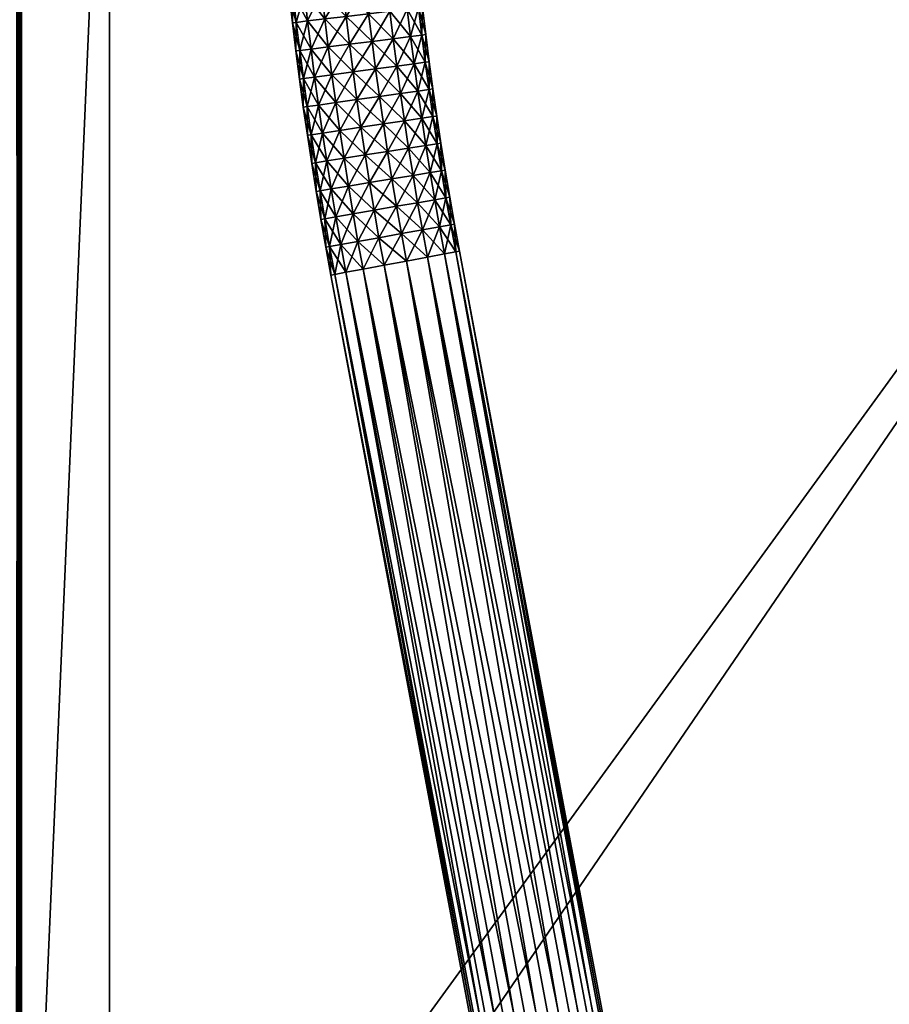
# Model space of a CAD drawing. Header units: millimetres. Extents: x -1425 to 1425, y -575 to 575.
# Tile 177 of 233: x 1026 to 1226, y -334 to -108. Entities that reach past the tile are written whole.
import ezdxf

# ---------------------------------------------------------------- set-up
doc = ezdxf.new("R2010")
doc.units = ezdxf.units.MM
doc.layers.get('0').update_dxf_attribs({"true_color": 0x5890e1})

msp = doc.modelspace()

# ---------------------------------------------------------------- meshes
at = {"color": 196, "true_color": 0x390888}
mesh = msp.add_polyface(dxfattribs=at)
corners = [(0, -425.37, 691.96), (0, -420.72, 695.86), (-1013.06, -420.72, 695.86), (0, -415.01, 663.47), (0, -420.72, 665.55), (-1013.06, -420.72, 665.55), (0, -398.56, 669.46), (0, -403.22, 665.55), (-1013.06, -403.22, 665.55), (0, -395.52, 674.72), (-1013.06, -398.56, 669.46), (0, -394.47, 680.71), (-1013.06, -395.52, 674.72), (1013.06, -394.47, 680.71), (0, -395.52, 686.69), (1013.06, -395.52, 686.69), (0, -398.56, 691.96), (1013.06, -398.56, 691.96), (0, -403.22, 695.86), (1013.06, -403.22, 695.86), (0, -408.93, 697.94), (1013.06, -408.93, 697.94), (0, -415.01, 697.94), (1013.06, -415.01, 697.94), (1013.06, -420.72, 695.86), (1013.06, -425.37, 691.96), (0, -428.41, 686.69), (1013.06, -428.41, 686.69), (0, -429.47, 680.71), (1013.06, -429.47, 680.71), (0, -428.41, 674.72), (1013.06, -428.41, 674.72), (0, -425.37, 669.46), (1013.06, -425.37, 669.46), (1013.06, -420.72, 665.55), (1013.06, -415.01, 663.47), (0, -408.93, 663.47), (1013.06, -408.93, 663.47), (1013.06, -403.22, 665.55), (1013.06, -398.56, 669.46), (1013.06, -395.52, 674.72), (1383, -483, 698.95), (0, -483, 698.95), (0, 0, 698.95), (1383, -487, 710.95), (0, -487, 710.95), (0, -503, 710.95), (1383, -505, 708.95), (0, -505, 708.95), (0, -505, 700.95), (0, -503, 698.95), (0, -487, 698.95), (1383, -487, 698.95), (0, 0, 710.95), (0, -483, 710.95), (1383, -483, 710.95), (0, -484, 698.95), (0, -14.1, 174.78), (0, -15, 169.65), (1072, -15, 169.65), (0, -11.49, 179.29), (1072, -14.1, 174.78), (0, -7.5, 182.64), (1072, -11.49, 179.29), (0, -2.6, 184.42), (1072, -7.5, 182.64), (0, 2.6, 184.42), (1072, -2.6, 184.42), (0, 7.5, 182.64), (1072, 2.6, 184.42), (0, 2.6, 154.88), (0, 7.5, 156.66), (1072, 7.5, 156.66), (0, -2.6, 154.88), (1072, 2.6, 154.88), (0, -7.5, 156.66), (1072, -2.6, 154.88), (0, -11.49, 160.01), (1072, -7.5, 156.66), (0, -14.1, 164.52), (1072, -11.49, 160.01), (1072, -14.1, 164.52)]
mesh.append_faces([[corners[k] for k in face] for face in [(0, 1, 2), (3, 4, 5), (6, 7, 8), (9, 6, 10), (11, 9, 12), (13, 11, 14), (15, 14, 16), (17, 16, 18), (19, 18, 20), (21, 20, 22), (23, 22, 1), (24, 1, 0), (25, 0, 26), (27, 26, 28), (29, 28, 30), (31, 30, 32), (33, 32, 4), (34, 4, 3), (35, 3, 36), (37, 36, 7), (38, 7, 6), (39, 6, 9), (40, 9, 11), (41, 42, 43), (44, 45, 46), (47, 48, 49), (50, 51, 52), (53, 54, 55), (56, 42, 41), (57, 58, 59), (60, 57, 61), (62, 60, 63), (64, 62, 65), (66, 64, 67), (68, 66, 69), (70, 71, 72), (73, 70, 74), (75, 73, 76), (77, 75, 78), (79, 77, 80), (58, 79, 81)]], dxfattribs={"vtx2": -1, "color": 196})
mesh = msp.add_polyface(dxfattribs=at)
corners = [(0, -395.52, 686.69), (1013.06, -395.52, 686.69), (1013.06, -394.47, 680.71), (0, -398.56, 691.96), (1013.06, -398.56, 691.96), (0, -403.22, 695.86), (1013.06, -403.22, 695.86), (0, -408.93, 697.94), (1013.06, -408.93, 697.94), (0, -415.01, 697.94), (1013.06, -415.01, 697.94), (0, -420.72, 695.86), (1013.06, -420.72, 695.86), (0, -425.37, 691.96), (1013.06, -425.37, 691.96), (0, -428.41, 686.69), (1013.06, -428.41, 686.69), (0, -429.47, 680.71), (1013.06, -429.47, 680.71), (0, -428.41, 674.72), (1013.06, -428.41, 674.72), (0, -425.37, 669.46), (1013.06, -425.37, 669.46), (0, -420.72, 665.55), (1013.06, -420.72, 665.55), (0, -415.01, 663.47), (1013.06, -415.01, 663.47), (0, -408.93, 663.47), (1013.06, -408.93, 663.47), (0, -403.22, 665.55), (1013.06, -403.22, 665.55), (0, -398.56, 669.46), (1013.06, -398.56, 669.46), (0, -395.52, 674.72), (1013.06, -395.52, 674.72), (0, -394.47, 680.71), (0, 0, 698.95), (1383, 0, 698.95), (1383, -483, 698.95), (0, -485, 698.95), (0, -484, 698.95), (1383, -484, 698.95), (0, -503, 710.95), (0, -503.88, 710.83), (1383, -503.88, 710.83), (0, -504.5, 710.45), (1383, -504.5, 710.45), (0, -486, 710.95), (0, -487, 710.95), (1383, -487, 710.95), (0, -485, 710.95), (1383, -486, 710.95), (0, -505, 700.95), (0, -504.88, 700.07), (1383, -504.88, 700.07), (0, -504.5, 699.45), (1383, -504.5, 699.45), (0, -504.88, 709.83), (0, -505, 708.95), (1383, -505, 708.95), (1383, -504.88, 709.83), (0, -503.88, 699.07), (0, -503, 698.95), (1383, -503, 698.95), (1383, -503.88, 699.07), (0, -487, 698.95), (0, -486, 698.95), (1383, -486, 698.95), (1383, -485, 698.95), (0, -483, 710.95), (0, -484, 710.95), (1383, -484, 710.95), (1383, -485, 710.95), (1072, -15, 169.65), (1072, -14.1, 174.78), (0, -14.1, 174.78), (1072, -11.49, 179.29), (0, -11.49, 179.29), (1072, -7.5, 182.64), (0, -7.5, 182.64), (1072, -2.6, 154.88), (1072, -7.5, 156.66), (0, -7.5, 156.66), (1072, -11.49, 160.01), (0, -11.49, 160.01), (1072, -14.1, 164.52), (0, -14.1, 164.52), (0, -15, 169.65)]
mesh.append_faces([[corners[k] for k in face] for face in [(0, 1, 2), (3, 4, 1), (5, 6, 4), (7, 8, 6), (9, 10, 8), (11, 12, 10), (13, 14, 12), (15, 16, 14), (17, 18, 16), (19, 20, 18), (21, 22, 20), (23, 24, 22), (25, 26, 24), (27, 28, 26), (29, 30, 28), (31, 32, 30), (33, 34, 32), (35, 2, 34), (36, 37, 38), (39, 40, 41), (42, 43, 44), (43, 45, 46), (47, 48, 49), (50, 47, 51), (52, 53, 54), (53, 55, 56), (57, 58, 59), (45, 57, 60), (61, 62, 63), (55, 61, 64), (65, 66, 67), (66, 39, 68), (69, 70, 71), (70, 50, 72), (73, 74, 75), (74, 76, 77), (76, 78, 79), (80, 81, 82), (81, 83, 84), (83, 85, 86), (85, 73, 87)]], dxfattribs={"vtx2": -1, "color": 196})
mesh = msp.add_polyface(dxfattribs=at)
corners = [(1021.69, -394.47, 680.71), (1013.06, -394.47, 680.71), (1013.06, -395.52, 686.69), (1021.69, -395.52, 686.69), (1013.06, -398.56, 691.96), (1021.69, -398.56, 691.96), (1013.06, -403.22, 695.86), (1021.69, -403.22, 695.86), (1013.06, -408.93, 697.94), (1021.69, -408.93, 697.94), (1013.06, -415.01, 697.94), (1021.69, -415.01, 697.94), (1013.06, -420.72, 695.86), (1021.69, -420.72, 695.86), (1013.06, -425.37, 691.96), (1021.69, -425.37, 691.96), (1013.06, -428.41, 686.69), (1021.69, -428.41, 686.69), (1013.06, -429.47, 680.71), (1021.69, -429.47, 680.71), (1013.06, -428.41, 674.72), (1021.69, -428.41, 674.72), (1013.06, -425.37, 669.46), (1021.69, -425.37, 669.46), (1013.06, -420.72, 665.55), (1021.69, -420.72, 665.55), (1013.06, -415.01, 663.47), (1021.69, -415.01, 663.47), (1013.06, -408.93, 663.47), (1021.69, -408.93, 663.47), (1013.06, -403.22, 665.55), (1021.69, -403.22, 665.55), (1013.06, -398.56, 669.46), (1021.69, -398.56, 669.46), (1013.06, -395.52, 674.72), (1021.69, -395.52, 674.72), (0, -503, 710.95), (1383, -503, 710.95), (1383, -487, 710.95), (0, -505, 700.95), (1383, -505, 700.95), (1383, -505, 708.95), (1383, -487, 698.95), (1383, -503, 698.95), (0, -503, 698.95), (1383, -483, 710.95), (1383, 0, 710.95), (0, 0, 710.95), (1383, -483, 698.95), (1383, -484, 698.95), (0, -484, 698.95), (1383, -485, 698.95), (0, -485, 698.95), (1383, -503.88, 710.83), (1383, -504.5, 710.45), (0, -503.88, 710.83), (1383, -486, 710.95), (0, -486, 710.95), (1383, -485, 710.95), (0, -485, 710.95), (1383, -504.88, 700.07), (1383, -504.5, 699.45), (0, -504.88, 700.07), (1383, -504.88, 709.83), (0, -504.88, 709.83), (0, -504.5, 710.45), (1383, -503.88, 699.07), (0, -503.88, 699.07), (0, -504.5, 699.45), (1383, -486, 698.95), (0, -487, 698.95), (0, -486, 698.95), (1383, -484, 710.95), (0, -483, 710.95), (0, -484, 710.95)]
mesh.append_faces([[corners[k] for k in face] for face in [(0, 1, 2), (3, 2, 4), (5, 4, 6), (7, 6, 8), (9, 8, 10), (11, 10, 12), (12, 13, 11), (13, 12, 14), (15, 14, 16), (16, 17, 15), (17, 16, 18), (18, 19, 17), (19, 18, 20), (21, 20, 22), (23, 22, 24), (25, 24, 26), (27, 26, 28), (29, 28, 30), (31, 30, 32), (33, 32, 34), (35, 34, 1), (36, 37, 38), (39, 40, 41), (42, 43, 44), (45, 46, 47), (48, 49, 50), (49, 51, 52), (53, 37, 36), (54, 53, 55), (38, 56, 57), (56, 58, 59), (60, 40, 39), (61, 60, 62), (41, 63, 64), (63, 54, 65), (43, 66, 67), (66, 61, 68), (69, 42, 70), (51, 69, 71), (72, 45, 73), (58, 72, 74)]], dxfattribs={"vtx2": -1, "color": 196})
at = {"color": 221, "true_color": 0xe5a6d7}
mesh = msp.add_polyface(dxfattribs=at)
corners = [(1387.76, -497.29, 720.8), (1383.75, -498.94, 720.8), (1384.07, -499.88, 720.71), (1387.31, -496.4, 720.89), (1383.44, -498, 720.89), (1378.67, -500.28, 720.8), (1378.47, -499.3, 720.89), (1386.41, -494.61, 720.95), (1382.8, -496.1, 720.95), (1383.12, -497.05, 720.92), (1386.86, -495.51, 720.92), (1378.07, -497.34, 720.95), (1378.27, -498.32, 720.92), (1372.13, -498.19, 720.95), (1372.22, -499.19, 720.92), (1372.31, -500.18, 720.89), (1364.42, -498.53, 720.95), (1364.44, -499.53, 720.92), (1026.79, -498.53, 720.95), (1026, -498.53, 720.95), (1026, -499.53, 720.92), (1026.79, -499.53, 720.92), (1384.19, -500.23, 720.66), (1388.37, -498.5, 720.66), (1372.45, -501.72, 710.95), (1364.5, -502.06, 710.95), (1364.49, -464.43, 710.95), (1026.79, -464.43, 720.95), (1026, -464.43, 720.95), (1026, -464.43, 710.95), (1026.79, -464.43, 710.95), (1026.79, -522.21, 710.95), (1046.94, -464.43, 710.95), (1046.94, -502.06, 710.95), (1364.49, 0, 710.95), (1402.06, 0, 710.95), (1046.94, 0, 710.95), (1026.79, 0, 710.95), (1026, 0, 710.95), (1025.56, -464.43, 711.01), (1026, 0, 720.95), (1025.56, 0, 720.89), (1026.79, 0, 720.95), (1398.53, 0, 720.95), (1364.49, 0, 720.95), (1364.49, -464.43, 720.95), (1401.71, -472.46, 710.95), (1383.93, -499.46, 710.95), (1389.12, -492.99, 720.95), (1396.1, -482.81, 720.95)]
mesh.append_faces([[corners[k] for k in face] for face in [(24, 25, 26), (46, 47, 26), (47, 24, 26), (11, 8, 13), (8, 48, 13), (16, 13, 45), (13, 49, 45)]], dxfattribs={"color": 221})
mesh.append_faces([[corners[k] for k in face] for face in [(0, 1, 2), (3, 4, 1), (5, 1, 4), (4, 6, 5), (7, 8, 9), (9, 10, 7), (10, 9, 4), (8, 11, 12), (12, 9, 8), (9, 12, 6), (6, 4, 9), (11, 13, 14), (14, 12, 11), (12, 14, 15), (15, 6, 12), (13, 16, 17), (17, 14, 13), (18, 19, 20), (20, 21, 18), (2, 22, 23), (16, 18, 21), (21, 17, 16), (18, 27, 28), (28, 19, 18), (29, 30, 31), (30, 32, 33), (33, 31, 30), (33, 32, 26), (26, 25, 33), (26, 34, 35), (34, 26, 32), (32, 36, 34), (36, 32, 30), (30, 37, 36), (37, 30, 29), (29, 38, 37), (38, 29, 39), (28, 40, 41), (40, 28, 27), (27, 42, 40), (43, 44, 45), (18, 16, 45), (45, 27, 18), (27, 45, 44), (44, 42, 27)]], dxfattribs={"vtx2": -1, "color": 221})
at = {"color": 196, "true_color": 0x390888}
mesh = msp.add_polyface(dxfattribs=at)
corners = [(1104.98, -94.26, 184.42), (1105.65, -100.59, 184.42), (1110.52, -100.05, 182.64), (1109.85, -93.76, 182.64), (1114.48, -99.61, 179.29), (1113.82, -93.35, 179.29), (1117.07, -99.33, 174.78), (1116.41, -93.08, 174.78), (1117.97, -99.23, 169.65), (1117.31, -92.99, 169.65), (1117.07, -99.33, 164.52), (1116.41, -93.08, 164.52), (1114.48, -99.61, 160.01), (1113.82, -93.35, 160.01), (1110.52, -100.05, 156.66), (1105.65, -100.59, 154.88), (1104.98, -94.26, 154.88), (1109.85, -93.76, 156.66), (1111.23, -106.34, 182.64), (1106.37, -106.91, 184.42), (1115.2, -105.87, 179.29), (1117.78, -105.56, 174.78), (1118.68, -105.46, 169.65), (1117.78, -105.56, 164.52), (1115.2, -105.87, 160.01), (1111.23, -106.34, 156.66), (1106.37, -106.91, 154.88), (1112, -112.62, 182.64), (1107.14, -113.23, 184.42), (1115.96, -112.12, 179.29), (1118.54, -111.8, 174.78), (1119.44, -111.68, 169.65), (1118.54, -111.8, 164.52), (1115.96, -112.12, 160.01), (1112, -112.62, 156.66), (1107.14, -113.23, 154.88)]
mesh.append_faces([[corners[k] for k in face] for face in [(0, 1, 2), (3, 2, 4), (5, 4, 6), (7, 6, 8), (9, 8, 10), (11, 10, 12), (13, 12, 14), (15, 16, 17), (17, 14, 15), (18, 2, 1), (1, 19, 18), (20, 4, 2), (2, 18, 20), (21, 6, 4), (4, 20, 21), (22, 8, 6), (6, 21, 22), (23, 10, 8), (8, 22, 23), (24, 12, 10), (10, 23, 24), (25, 14, 12), (12, 24, 25), (26, 15, 14), (14, 25, 26), (27, 18, 19), (19, 28, 27), (29, 20, 18), (18, 27, 29), (30, 21, 20), (20, 29, 30), (31, 22, 21), (21, 30, 31), (32, 23, 22), (22, 31, 32), (33, 24, 23), (23, 32, 33), (34, 25, 24), (24, 33, 34), (35, 26, 25), (25, 34, 35)]], dxfattribs={"vtx2": -1, "color": 196})
mesh = msp.add_polyface(dxfattribs=at)
corners = [(1087.46, -96.05, 169.65), (1088.15, -102.52, 169.65), (1089.05, -102.42, 174.78), (1089.79, -108.87, 174.78), (1088.89, -108.97, 169.65), (1092.37, -108.56, 179.29), (1091.64, -102.13, 179.29), (1096.34, -108.1, 182.64), (1095.61, -101.69, 182.64), (1101.2, -107.52, 184.42), (1100.47, -101.16, 184.42), (1106.37, -106.91, 184.42), (1105.65, -100.59, 184.42), (1101.2, -107.52, 154.88), (1100.47, -101.16, 154.88), (1105.65, -100.59, 154.88), (1106.37, -106.91, 154.88), (1096.34, -108.1, 156.66), (1095.61, -101.69, 156.66), (1092.37, -108.56, 160.01), (1091.64, -102.13, 160.01), (1089.79, -108.87, 164.52), (1089.05, -102.42, 164.52), (1090.57, -115.31, 174.78), (1089.67, -115.43, 169.65), (1093.16, -114.99, 179.29), (1097.12, -114.49, 182.64), (1101.97, -113.88, 184.42), (1107.14, -113.23, 184.42), (1101.97, -113.88, 154.88), (1107.14, -113.23, 154.88), (1097.12, -114.49, 156.66), (1093.16, -114.99, 160.01), (1090.57, -115.31, 164.52)]
mesh.append_faces([[corners[k] for k in face] for face in [(0, 1, 2), (3, 2, 1), (1, 4, 3), (5, 6, 2), (2, 3, 5), (7, 8, 6), (6, 5, 7), (9, 10, 8), (8, 7, 9), (11, 12, 10), (10, 9, 11), (13, 14, 15), (15, 16, 13), (17, 18, 14), (14, 13, 17), (19, 20, 18), (18, 17, 19), (21, 22, 20), (20, 19, 21), (4, 1, 22), (22, 21, 4), (23, 3, 4), (4, 24, 23), (25, 5, 3), (3, 23, 25), (26, 7, 5), (5, 25, 26), (27, 9, 7), (7, 26, 27), (28, 11, 9), (9, 27, 28), (29, 13, 16), (16, 30, 29), (31, 17, 13), (13, 29, 31), (32, 19, 17), (17, 31, 32), (33, 21, 19), (19, 32, 33), (24, 4, 21), (21, 33, 24)]], dxfattribs={"vtx2": -1, "color": 196})
mesh = msp.add_polyface(dxfattribs=at)
corners = [(1112.81, -118.9, 182.64), (1112, -112.62, 182.64), (1107.14, -113.23, 184.42), (1107.96, -119.54, 184.42), (1116.77, -118.37, 179.29), (1115.96, -112.12, 179.29), (1119.35, -118.02, 174.78), (1118.54, -111.8, 174.78), (1120.25, -117.91, 169.65), (1119.44, -111.68, 169.65), (1119.35, -118.02, 164.52), (1118.54, -111.8, 164.52), (1116.77, -118.37, 160.01), (1115.96, -112.12, 160.01), (1112.81, -118.9, 156.66), (1112, -112.62, 156.66), (1107.96, -119.54, 154.88), (1107.14, -113.23, 154.88), (1102.8, -120.23, 154.88), (1108.82, -125.85, 184.42), (1102.8, -120.23, 184.42), (1113.67, -125.17, 182.64), (1117.62, -124.61, 179.29), (1120.2, -124.25, 174.78), (1121.1, -124.12, 169.65), (1120.2, -124.25, 164.52), (1117.62, -124.61, 160.01), (1113.67, -125.17, 156.66), (1108.82, -125.85, 154.88), (1103.67, -126.58, 154.88), (1114.58, -131.43, 182.64), (1118.53, -130.84, 179.29), (1121.1, -130.46, 174.78), (1122, -130.33, 169.65), (1121.1, -130.46, 164.52), (1118.53, -130.84, 160.01), (1114.58, -131.43, 156.66)]
mesh.append_faces([[corners[k] for k in face] for face in [(0, 1, 2), (2, 3, 0), (4, 5, 1), (1, 0, 4), (6, 7, 5), (5, 4, 6), (8, 9, 7), (7, 6, 8), (10, 11, 9), (9, 8, 10), (12, 13, 11), (11, 10, 12), (14, 15, 13), (13, 12, 14), (16, 17, 15), (15, 14, 16), (17, 16, 18), (19, 3, 20), (21, 0, 3), (3, 19, 21), (22, 4, 0), (0, 21, 22), (23, 6, 4), (4, 22, 23), (24, 8, 6), (6, 23, 24), (25, 10, 8), (8, 24, 25), (26, 12, 10), (10, 25, 26), (27, 14, 12), (12, 26, 27), (28, 16, 14), (14, 27, 28), (16, 28, 29), (30, 21, 19), (31, 22, 21), (32, 23, 22), (33, 24, 23), (34, 25, 24), (35, 26, 25), (36, 27, 26)]], dxfattribs={"vtx2": -1, "color": 196})
mesh = msp.add_polyface(dxfattribs=at)
corners = [(1091.41, -121.75, 174.78), (1090.57, -115.31, 174.78), (1089.67, -115.43, 169.65), (1090.51, -121.87, 169.65), (1093.99, -121.41, 179.29), (1093.16, -114.99, 179.29), (1097.94, -120.88, 182.64), (1097.12, -114.49, 182.64), (1102.8, -120.23, 184.42), (1101.97, -113.88, 184.42), (1107.96, -119.54, 184.42), (1107.14, -113.23, 184.42), (1102.8, -120.23, 154.88), (1101.97, -113.88, 154.88), (1107.14, -113.23, 154.88), (1097.94, -120.88, 156.66), (1097.12, -114.49, 156.66), (1093.99, -121.41, 160.01), (1093.16, -114.99, 160.01), (1091.41, -121.75, 164.52), (1090.57, -115.31, 164.52), (1092.29, -128.18, 174.78), (1091.39, -128.31, 169.65), (1094.87, -127.82, 179.29), (1098.82, -127.26, 182.64), (1103.67, -126.58, 184.42), (1108.82, -125.85, 184.42), (1103.67, -126.58, 154.88), (1107.96, -119.54, 154.88), (1098.82, -127.26, 156.66), (1094.87, -127.82, 160.01), (1092.29, -128.18, 164.52), (1099.74, -133.64, 182.64), (1104.58, -132.92, 184.42), (1104.58, -132.92, 154.88), (1108.82, -125.85, 154.88), (1099.74, -133.64, 156.66), (1095.8, -134.23, 160.01)]
mesh.append_faces([[corners[k] for k in face] for face in [(0, 1, 2), (2, 3, 0), (4, 5, 1), (1, 0, 4), (6, 7, 5), (5, 4, 6), (8, 9, 7), (7, 6, 8), (10, 11, 9), (9, 8, 10), (12, 13, 14), (15, 16, 13), (13, 12, 15), (17, 18, 16), (16, 15, 17), (19, 20, 18), (18, 17, 19), (3, 2, 20), (20, 19, 3), (21, 0, 3), (3, 22, 21), (23, 4, 0), (0, 21, 23), (24, 6, 4), (4, 23, 24), (25, 8, 6), (6, 24, 25), (8, 25, 26), (27, 12, 28), (29, 15, 12), (12, 27, 29), (30, 17, 15), (15, 29, 30), (31, 19, 17), (17, 30, 31), (22, 3, 19), (19, 31, 22), (32, 24, 23), (33, 25, 24), (34, 27, 35), (36, 29, 27), (37, 30, 29)]], dxfattribs={"vtx2": -1, "color": 196})
mesh = msp.add_polyface(dxfattribs=at)
corners = [(1109.74, -132.15, 184.42), (1108.82, -125.85, 184.42), (1103.67, -126.58, 184.42), (1104.58, -132.92, 184.42), (1114.58, -131.43, 182.64), (1113.67, -125.17, 182.64), (1118.53, -130.84, 179.29), (1117.62, -124.61, 179.29), (1121.1, -130.46, 174.78), (1120.2, -124.25, 174.78), (1122, -130.33, 169.65), (1121.1, -124.12, 169.65), (1121.1, -130.46, 164.52), (1120.2, -124.25, 164.52), (1118.53, -130.84, 160.01), (1117.62, -124.61, 160.01), (1114.58, -131.43, 156.66), (1109.74, -132.15, 154.88), (1108.82, -125.85, 154.88), (1113.67, -125.17, 156.66), (1104.58, -132.92, 154.88), (1110.7, -138.45, 184.42), (1105.55, -139.25, 184.42), (1115.53, -137.69, 182.64), (1119.48, -137.07, 179.29), (1122.05, -136.67, 174.78), (1122.94, -136.53, 169.65), (1122.05, -136.67, 164.52), (1119.48, -137.07, 160.01), (1115.53, -137.69, 156.66), (1110.7, -138.45, 154.88), (1105.55, -139.25, 154.88), (1116.54, -143.94, 182.64), (1120.48, -143.29, 179.29), (1123.05, -142.87, 174.78), (1123.94, -142.72, 169.65), (1123.05, -142.87, 164.52), (1120.48, -143.29, 160.01), (1116.54, -143.94, 156.66), (1111.71, -144.73, 154.88)]
mesh.append_faces([[corners[k] for k in face] for face in [(0, 1, 2), (2, 3, 0), (1, 0, 4), (5, 4, 6), (7, 6, 8), (9, 8, 10), (11, 10, 12), (13, 12, 14), (15, 14, 16), (17, 18, 19), (19, 16, 17), (18, 17, 20), (21, 0, 3), (3, 22, 21), (23, 4, 0), (0, 21, 23), (24, 6, 4), (4, 23, 24), (25, 8, 6), (6, 24, 25), (26, 10, 8), (8, 25, 26), (27, 12, 10), (10, 26, 27), (28, 14, 12), (12, 27, 28), (29, 16, 14), (14, 28, 29), (30, 17, 16), (16, 29, 30), (31, 20, 17), (17, 30, 31), (32, 23, 21), (33, 24, 23), (34, 25, 24), (35, 26, 25), (36, 27, 26), (26, 35, 36), (37, 28, 27), (38, 29, 28), (39, 30, 29)]], dxfattribs={"vtx2": -1, "color": 196})
mesh = msp.add_polyface(dxfattribs=at)
corners = [(1093.22, -134.61, 174.78), (1092.29, -128.18, 174.78), (1091.39, -128.31, 169.65), (1092.32, -134.74, 169.65), (1095.8, -134.23, 179.29), (1094.87, -127.82, 179.29), (1099.74, -133.64, 182.64), (1098.82, -127.26, 182.64), (1104.58, -132.92, 184.42), (1103.67, -126.58, 154.88), (1104.58, -132.92, 154.88), (1099.74, -133.64, 156.66), (1098.82, -127.26, 156.66), (1095.8, -134.23, 160.01), (1093.22, -134.61, 164.52), (1092.29, -128.18, 164.52), (1094.87, -127.82, 160.01), (1094.2, -141.03, 174.78), (1093.31, -141.17, 169.65), (1096.77, -140.63, 179.29), (1100.72, -140.01, 182.64), (1105.55, -139.25, 184.42), (1100.72, -140.01, 156.66), (1105.55, -139.25, 154.88), (1096.77, -140.63, 160.01), (1094.2, -141.03, 164.52), (1095.23, -147.44, 174.78), (1097.8, -147.02, 179.29), (1101.74, -146.37, 182.64), (1106.57, -145.58, 184.42), (1101.74, -146.37, 156.66), (1106.57, -145.58, 154.88), (1097.8, -147.02, 160.01), (1095.23, -147.44, 164.52), (1094.34, -147.59, 169.65)]
mesh.append_faces([[corners[k] for k in face] for face in [(0, 1, 2), (2, 3, 0), (4, 5, 1), (1, 0, 4), (5, 4, 6), (7, 6, 8), (9, 10, 11), (12, 11, 13), (14, 15, 16), (16, 13, 14), (3, 2, 15), (15, 14, 3), (17, 0, 3), (3, 18, 17), (19, 4, 0), (0, 17, 19), (20, 6, 4), (4, 19, 20), (21, 8, 6), (6, 20, 21), (22, 11, 10), (10, 23, 22), (24, 13, 11), (11, 22, 24), (25, 14, 13), (13, 24, 25), (18, 3, 14), (14, 25, 18), (26, 17, 18), (27, 19, 17), (28, 20, 19), (19, 27, 28), (29, 21, 20), (20, 28, 29), (30, 22, 23), (23, 31, 30), (32, 24, 22), (22, 30, 32), (33, 25, 24), (24, 32, 33), (34, 18, 25)]], dxfattribs={"vtx2": -1, "color": 196})
mesh = msp.add_polyface(dxfattribs=at)
corners = [(1111.71, -144.73, 184.42), (1110.7, -138.45, 184.42), (1105.55, -139.25, 184.42), (1106.57, -145.58, 184.42), (1116.54, -143.94, 182.64), (1115.53, -137.69, 182.64), (1120.48, -143.29, 179.29), (1119.48, -137.07, 179.29), (1123.05, -142.87, 174.78), (1122.05, -136.67, 174.78), (1123.94, -142.72, 169.65), (1122.05, -136.67, 164.52), (1123.05, -142.87, 164.52), (1120.48, -143.29, 160.01), (1119.48, -137.07, 160.01), (1116.54, -143.94, 156.66), (1115.53, -137.69, 156.66), (1111.71, -144.73, 154.88), (1106.57, -145.58, 154.88), (1105.55, -139.25, 154.88), (1110.7, -138.45, 154.88), (1112.76, -151.01, 184.42), (1107.63, -151.9, 184.42), (1117.59, -150.18, 182.64), (1121.52, -149.51, 179.29), (1124.09, -149.06, 174.78), (1124.98, -148.91, 169.65), (1124.09, -149.06, 164.52), (1121.52, -149.51, 160.01), (1117.59, -150.18, 156.66), (1112.76, -151.01, 154.88), (1107.63, -151.9, 154.88), (1118.69, -156.42, 182.64), (1122.61, -155.71, 179.29), (1125.18, -155.25, 174.78), (1126.07, -155.09, 169.65), (1125.18, -155.25, 164.52), (1122.61, -155.71, 160.01), (1118.69, -156.42, 156.66), (1113.87, -157.28, 154.88)]
mesh.append_faces([[corners[k] for k in face] for face in [(0, 1, 2), (2, 3, 0), (1, 0, 4), (5, 4, 6), (7, 6, 8), (9, 8, 10), (11, 12, 13), (14, 13, 15), (16, 15, 17), (18, 19, 20), (20, 17, 18), (21, 0, 3), (3, 22, 21), (23, 4, 0), (0, 21, 23), (24, 6, 4), (4, 23, 24), (25, 8, 6), (6, 24, 25), (26, 10, 8), (8, 25, 26), (27, 12, 10), (10, 26, 27), (28, 13, 12), (12, 27, 28), (29, 15, 13), (13, 28, 29), (30, 17, 15), (15, 29, 30), (31, 18, 17), (17, 30, 31), (32, 23, 21), (33, 24, 23), (34, 25, 24), (35, 26, 25), (25, 34, 35), (36, 27, 26), (26, 35, 36), (37, 28, 27), (38, 29, 28), (39, 30, 29)]], dxfattribs={"vtx2": -1, "color": 196})
mesh = msp.add_polyface(dxfattribs=at)
corners = [(1093.31, -141.17, 169.65), (1094.34, -147.59, 169.65), (1095.23, -147.44, 174.78), (1094.2, -141.03, 174.78), (1097.8, -147.02, 179.29), (1094.2, -141.03, 164.52), (1095.23, -147.44, 164.52), (1096.31, -153.85, 174.78), (1095.41, -154, 169.65), (1098.87, -153.4, 179.29), (1102.81, -152.73, 182.64), (1101.74, -146.37, 182.64), (1107.63, -151.9, 184.42), (1106.57, -145.58, 184.42), (1102.81, -152.73, 156.66), (1101.74, -146.37, 156.66), (1106.57, -145.58, 154.88), (1107.63, -151.9, 154.88), (1098.87, -153.4, 160.01), (1097.8, -147.02, 160.01), (1096.31, -153.85, 164.52), (1097.43, -160.24, 174.78), (1096.54, -160.4, 169.65), (1099.99, -159.78, 179.29), (1103.92, -159.07, 182.64), (1108.74, -158.21, 184.42), (1103.92, -159.07, 156.66), (1099.99, -159.78, 160.01), (1097.43, -160.24, 164.52), (1098.6, -166.61, 174.78), (1101.16, -166.13, 179.29), (1105.09, -165.4, 182.64), (1101.16, -166.13, 160.01), (1105.09, -165.4, 156.66), (1098.6, -166.61, 164.52), (1097.71, -166.77, 169.65)]
mesh.append_faces([[corners[k] for k in face] for face in [(0, 1, 2), (3, 2, 4), (5, 6, 1), (7, 2, 1), (1, 8, 7), (9, 4, 2), (2, 7, 9), (10, 11, 4), (4, 9, 10), (12, 13, 11), (11, 10, 12), (14, 15, 16), (16, 17, 14), (18, 19, 15), (15, 14, 18), (20, 6, 19), (19, 18, 20), (8, 1, 6), (6, 20, 8), (21, 7, 8), (8, 22, 21), (23, 9, 7), (7, 21, 23), (24, 10, 9), (9, 23, 24), (10, 24, 25), (26, 14, 17), (27, 18, 14), (14, 26, 27), (28, 20, 18), (18, 27, 28), (22, 8, 20), (20, 28, 22), (29, 21, 22), (30, 23, 21), (31, 24, 23), (23, 30, 31), (32, 27, 26), (26, 33, 32), (34, 28, 27), (35, 22, 28)]], dxfattribs={"vtx2": -1, "color": 196})
mesh = msp.add_polyface(dxfattribs=at)
corners = [(1108.74, -158.21, 184.42), (1107.63, -151.9, 184.42), (1102.81, -152.73, 182.64), (1113.87, -157.28, 184.42), (1112.76, -151.01, 184.42), (1118.69, -156.42, 182.64), (1117.59, -150.18, 182.64), (1122.61, -155.71, 179.29), (1121.52, -149.51, 179.29), (1125.18, -155.25, 174.78), (1124.09, -149.06, 164.52), (1125.18, -155.25, 164.52), (1122.61, -155.71, 160.01), (1121.52, -149.51, 160.01), (1118.69, -156.42, 156.66), (1117.59, -150.18, 156.66), (1113.87, -157.28, 154.88), (1108.74, -158.21, 154.88), (1107.63, -151.9, 154.88), (1112.76, -151.01, 154.88), (1103.92, -159.07, 156.66), (1109.9, -164.51, 184.42), (1103.92, -159.07, 182.64), (1105.09, -165.4, 182.64), (1115.02, -163.55, 184.42), (1119.83, -162.66, 182.64), (1123.76, -161.93, 179.29), (1126.32, -161.45, 174.78), (1127.21, -161.29, 169.65), (1126.07, -155.09, 169.65), (1126.32, -161.45, 164.52), (1123.76, -161.93, 160.01), (1119.83, -162.66, 156.66), (1115.02, -163.55, 154.88), (1109.9, -164.51, 154.88), (1105.09, -165.4, 156.66), (1188.16, -504.93, 179.29), (1190.72, -504.45, 174.78), (1191.6, -504.28, 169.65), (1190.72, -504.45, 164.52), (1188.16, -504.93, 160.01)]
mesh.append_faces([[corners[k] for k in face] for face in [(0, 1, 2), (3, 4, 1), (1, 0, 3), (4, 3, 5), (6, 5, 7), (8, 7, 9), (10, 11, 12), (13, 12, 14), (15, 14, 16), (17, 18, 19), (19, 16, 17), (18, 17, 20), (21, 0, 22), (22, 23, 21), (24, 3, 0), (0, 21, 24), (25, 5, 3), (3, 24, 25), (26, 7, 5), (5, 25, 26), (27, 9, 7), (7, 26, 27), (28, 29, 9), (9, 27, 28), (30, 11, 29), (29, 28, 30), (31, 12, 11), (11, 30, 31), (32, 14, 12), (12, 31, 32), (33, 16, 14), (14, 32, 33), (34, 17, 16), (16, 33, 34), (35, 20, 17), (17, 34, 35), (36, 26, 25), (37, 27, 26), (38, 28, 27), (39, 30, 28), (40, 31, 30)]], dxfattribs={"vtx2": -1, "color": 196})
mesh = msp.add_polyface(dxfattribs=at)
corners = [(1024.34, -394.47, 680.71), (1024.06, -394.47, 680.71), (1024.06, -395.52, 686.69), (1024.34, -395.52, 686.69), (1024.06, -398.56, 691.96), (1024.34, -398.56, 691.96), (1024.34, -398.56, 669.46), (1024.06, -398.56, 669.46), (1024.06, -395.52, 674.72), (1024.34, -395.52, 674.72), (1132.12, -394.47, 680.71), (1033.06, -394.47, 680.71), (1033.06, -395.52, 686.69), (1132.13, -395.52, 686.69), (1033.06, -398.56, 691.96), (1132.17, -398.56, 691.96), (1132.17, -398.56, 669.46), (1033.06, -398.56, 669.46), (1033.06, -395.52, 674.72), (1132.13, -395.52, 674.72), (1023.71, -394.6, 680.71), (1023.41, -394.83, 680.71), (1023.41, -395.86, 686.57), (1023.71, -395.65, 686.65), (1023.41, -398.84, 691.73), (1023.41, -395.86, 674.85), (1023.71, -395.65, 674.77), (1023.71, -398.66, 669.54), (1023.71, -398.66, 691.87), (1096.54, -160.4, 169.65), (1097.71, -166.77, 169.65), (1098.6, -166.61, 174.78), (1097.43, -160.24, 174.78), (1101.16, -166.13, 179.29), (1099.99, -159.78, 160.01), (1101.16, -166.13, 160.01), (1098.6, -166.61, 164.52), (1097.43, -160.24, 164.52)]
mesh.append_faces([[corners[k] for k in face] for face in [(0, 1, 2), (2, 3, 0), (3, 2, 4), (4, 5, 3), (6, 7, 8), (8, 9, 6), (9, 8, 1), (1, 0, 9), (10, 11, 12), (12, 13, 10), (13, 12, 14), (14, 15, 13), (16, 17, 18), (18, 19, 16), (19, 18, 11), (11, 10, 19), (20, 21, 22), (22, 23, 20), (23, 22, 24), (25, 26, 27), (26, 25, 21), (21, 20, 26), (1, 20, 23), (23, 2, 1), (2, 23, 28), (28, 4, 2), (26, 8, 7), (8, 26, 20), (20, 1, 8), (11, 0, 3), (3, 12, 11), (12, 3, 5), (5, 14, 12), (17, 6, 9), (9, 18, 17), (18, 9, 0), (0, 11, 18), (29, 30, 31), (32, 31, 33), (34, 35, 36), (37, 36, 30)]], dxfattribs={"vtx2": -1, "color": 196})
mesh = msp.add_polyface(dxfattribs=at)
corners = [(1175.37, -393, 686.69), (1175.23, -391.96, 680.71), (1155.23, -393.82, 680.71), (1155.3, -394.88, 686.69), (1175.37, -393, 674.72), (1155.3, -394.88, 674.72), (1192.7, -389.98, 686.69), (1192.47, -388.95, 680.71), (1193.37, -392.95, 691.96), (1175.77, -396.02, 691.96), (1192.7, -389.98, 674.72), (1193.37, -392.95, 669.46), (1175.77, -396.02, 669.46), (1207.49, -385.91, 686.69), (1208.46, -388.8, 691.96), (1194.39, -397.5, 665.55), (1208.46, -388.8, 669.46), (1207.49, -385.91, 674.72), (1207.15, -384.91, 680.71), (1163.01, -509.65, 174.78), (1098.6, -166.61, 174.78), (1097.71, -166.77, 169.65), (1165.57, -509.17, 179.29), (1101.16, -166.13, 179.29), (1169.49, -508.43, 182.64), (1105.09, -165.4, 182.64), (1174.3, -507.53, 184.42), (1109.9, -164.51, 184.42), (1179.42, -506.57, 184.42), (1115.02, -163.55, 184.42), (1184.23, -505.67, 182.64), (1119.83, -162.66, 182.64), (1188.16, -504.93, 179.29), (1123.76, -161.93, 179.29), (1190.72, -504.45, 174.78), (1126.32, -161.45, 174.78), (1191.6, -504.28, 169.65), (1127.21, -161.29, 169.65), (1190.72, -504.45, 164.52), (1126.32, -161.45, 164.52), (1188.16, -504.93, 160.01), (1184.23, -505.67, 156.66), (1119.83, -162.66, 156.66), (1123.76, -161.93, 160.01), (1179.42, -506.57, 154.88), (1115.02, -163.55, 154.88), (1174.3, -507.53, 154.88), (1109.9, -164.51, 154.88), (1169.49, -508.43, 156.66), (1105.09, -165.4, 156.66), (1165.57, -509.17, 160.01), (1101.16, -166.13, 160.01), (1163.01, -509.65, 164.52), (1098.6, -166.61, 164.52), (1162.12, -509.82, 169.65)]
mesh.append_faces([[corners[k] for k in face] for face in [(0, 1, 2), (2, 3, 0), (1, 4, 5), (5, 2, 1), (6, 7, 1), (1, 0, 6), (8, 6, 0), (0, 9, 8), (10, 11, 12), (12, 4, 10), (7, 10, 4), (4, 1, 7), (7, 6, 13), (6, 8, 14), (15, 11, 16), (11, 10, 17), (10, 7, 18), (19, 20, 21), (22, 23, 20), (24, 25, 23), (26, 27, 25), (25, 24, 26), (28, 29, 27), (27, 26, 28), (30, 31, 29), (29, 28, 30), (31, 30, 32), (33, 32, 34), (35, 34, 36), (37, 36, 38), (39, 38, 40), (41, 42, 43), (43, 40, 41), (44, 45, 42), (42, 41, 44), (46, 47, 45), (45, 44, 46), (48, 49, 47), (47, 46, 48), (50, 51, 49), (52, 53, 51), (54, 21, 53)]], dxfattribs={"vtx2": -1, "color": 196})
mesh = msp.add_polyface(dxfattribs=at)
corners = [(1155.3, -394.88, 686.69), (1155.23, -393.82, 680.71), (1132.12, -394.47, 680.71), (1132.13, -395.52, 686.69), (1155.48, -397.91, 691.96), (1132.17, -398.56, 691.96), (1155.76, -402.56, 695.86), (1132.24, -403.22, 695.86), (1156.11, -408.27, 697.94), (1132.32, -408.93, 663.47), (1132.24, -403.22, 665.55), (1155.76, -402.56, 665.55), (1155.48, -397.91, 669.46), (1132.17, -398.56, 669.46), (1155.3, -394.88, 674.72), (1132.13, -395.52, 674.72), (1175.77, -396.02, 691.96), (1175.37, -393, 686.69), (1176.39, -400.64, 695.86), (1177.14, -406.3, 697.94), (1156.11, -408.27, 663.47), (1176.39, -400.64, 665.55), (1175.77, -396.02, 669.46), (1175.37, -393, 674.72), (1194.39, -397.5, 695.86), (1193.37, -392.95, 691.96), (1195.64, -403.08, 697.94), (1194.39, -397.5, 665.55), (1195.64, -403.08, 663.47), (1177.14, -406.3, 663.47), (1193.37, -392.95, 669.46), (1209.95, -393.22, 695.86), (1211.78, -398.64, 697.94), (1209.95, -393.22, 665.55), (1097.71, -166.77, 169.65), (1162.12, -509.82, 169.65), (1163.01, -509.65, 174.78), (1098.6, -166.61, 174.78), (1165.57, -509.17, 179.29), (1101.16, -166.13, 179.29), (1169.49, -508.43, 182.64), (1105.09, -165.4, 156.66), (1169.49, -508.43, 156.66), (1165.57, -509.17, 160.01), (1101.16, -166.13, 160.01), (1163.01, -509.65, 164.52), (1098.6, -166.61, 164.52)]
mesh.append_faces([[corners[k] for k in face] for face in [(0, 1, 2), (2, 3, 0), (4, 0, 3), (3, 5, 4), (6, 4, 5), (5, 7, 6), (8, 6, 7), (9, 10, 11), (12, 11, 10), (10, 13, 12), (14, 12, 13), (13, 15, 14), (1, 14, 15), (15, 2, 1), (16, 17, 0), (0, 4, 16), (18, 16, 4), (4, 6, 18), (19, 18, 6), (20, 11, 21), (22, 21, 11), (11, 12, 22), (23, 22, 12), (12, 14, 23), (24, 25, 16), (16, 18, 24), (26, 24, 18), (18, 19, 26), (27, 28, 29), (29, 21, 27), (30, 27, 21), (21, 22, 30), (25, 24, 31), (24, 26, 32), (28, 27, 33), (34, 35, 36), (37, 36, 38), (39, 38, 40), (41, 42, 43), (44, 43, 45), (46, 45, 35)]], dxfattribs={"vtx2": -1, "color": 196})

doc.saveas('drawing.dxf')
